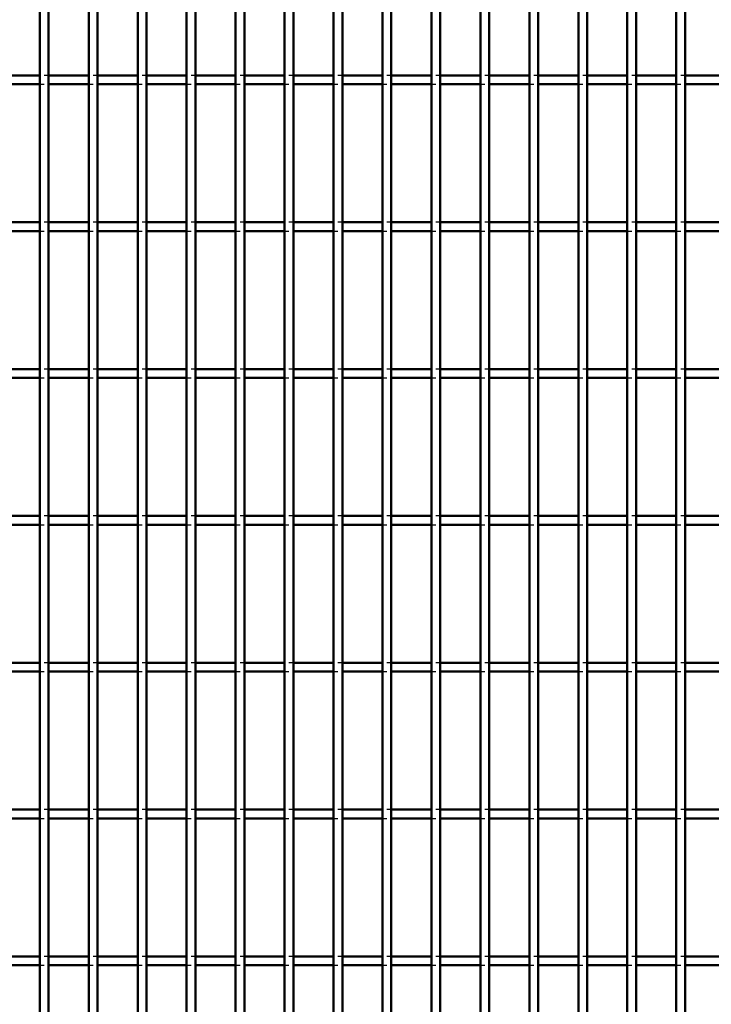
# Model space of a CAD drawing. Header units: millimetres. Extents: x -796 to 511, y -500 to 878.
# Tile 15 of 27: x 133 to 290, y -276 to -53. Entities that reach past the tile are written whole.
import ezdxf

# ---------------------------------------------------------------- set-up
doc = ezdxf.new("R2010")
doc.units = ezdxf.units.MM
doc.linetypes.add('Dashed', pattern=[2, 1, -1])
doc.layers.add('AM_0', color=7, linetype='Continuous', lineweight=50)
doc.layers.add('AM_9', color=6, linetype='Dashed', lineweight=25)

# ---------------------------------------------------------------- blocks, each defined once
blk = doc.blocks.new('55_go7hmatt4ciybssyu8exoeewg________0_in_LPP230331121190010003500_4')
at = {"layer": 'AM_0'}
for p, q in [((137.875, -498), (137.875, 498)), ((139.875, -498), (139.875, 498))]:
    blk.add_line(p, q, dxfattribs=at)
blk = doc.blocks.new('56_essa93tqm6zsfllxys7f0oskl________0_in_LPP230331121190010003500_4')
at = {"layer": 'AM_0'}
for p, q in [((148.985, -498), (148.985, 498)), ((150.985, -498), (150.985, 498))]:
    blk.add_line(p, q, dxfattribs=at)
blk = doc.blocks.new('57_nwlxg0gx73rs09yao20xsfdxu________0_in_LPP230331121190010003500_4')
at = {"layer": 'AM_0'}
for p, q in [((160.095, -498), (160.095, 498)), ((162.095, -498), (162.095, 498))]:
    blk.add_line(p, q, dxfattribs=at)
blk = doc.blocks.new('58_1jbzujjnm4jaxuampelwjowan________0_in_LPP230331121190010003500_4')
at = {"layer": 'AM_0'}
for p, q in [((171.205, -498), (171.205, 498)), ((173.205, -498), (173.205, 498))]:
    blk.add_line(p, q, dxfattribs=at)
blk = doc.blocks.new('59_qte4ybz5aq6pskr093ld6ilav________0_in_LPP230331121190010003500_4')
at = {"layer": 'AM_0'}
for p, q in [((182.315, -498), (182.315, 498)), ((184.315, -498), (184.315, 498))]:
    blk.add_line(p, q, dxfattribs=at)
blk = doc.blocks.new('60_z6anqi7oisj09jaw9zbhuaxar________0_in_LPP230331121190010003500_4')
at = {"layer": 'AM_0'}
for p, q in [((193.425, -498), (193.425, 498)), ((195.425, -498), (195.425, 498))]:
    blk.add_line(p, q, dxfattribs=at)
blk = doc.blocks.new('61_0ipaqpm5p0eivljz7fl3w2raa________0_in_LPP230331121190010003500_4')
at = {"layer": 'AM_0'}
for p, q in [((204.535, -498), (204.535, 498)), ((206.535, -498), (206.535, 498))]:
    blk.add_line(p, q, dxfattribs=at)
blk = doc.blocks.new('62_37t4gmfscw4c55yo5htp4x7kf________0_in_LPP230331121190010003500_4')
at = {"layer": 'AM_0'}
for p, q in [((215.645, -498), (215.645, 498)), ((217.645, -498), (217.645, 498))]:
    blk.add_line(p, q, dxfattribs=at)
blk = doc.blocks.new('63_9t3tpf37mt3cwu5a1gkvtc8wh________0_in_LPP230331121190010003500_4')
at = {"layer": 'AM_0'}
for p, q in [((226.755, -498), (226.755, 498)), ((228.755, -498), (228.755, 498))]:
    blk.add_line(p, q, dxfattribs=at)
blk = doc.blocks.new('64_2vf8wwbddydjdos0zbwp3di4f________0_in_LPP230331121190010003500_4')
at = {"layer": 'AM_0'}
for p, q in [((237.865, -498), (237.865, 498)), ((239.865, -498), (239.865, 498))]:
    blk.add_line(p, q, dxfattribs=at)
blk = doc.blocks.new('65_zgwu8g60iofbpovwmp3y9amka________0_in_LPP230331121190010003500_4')
at = {"layer": 'AM_0'}
for p, q in [((248.975, -498), (248.975, 498)), ((250.975, -498), (250.975, 498))]:
    blk.add_line(p, q, dxfattribs=at)
blk = doc.blocks.new('66_yiap2k5uh02vtwwt1agu4l5bc________0_in_LPP230331121190010003500_4')
at = {"layer": 'AM_0'}
for p, q in [((260.085, -498), (260.085, 498)), ((262.085, -498), (262.085, 498))]:
    blk.add_line(p, q, dxfattribs=at)
blk = doc.blocks.new('67_u8axlyn6ro02cmwo6qcgn4c0q________0_in_LPP230331121190010003500_4')
at = {"layer": 'AM_0'}
for p, q in [((271.195, -498), (271.195, 498)), ((273.195, -498), (273.195, 498))]:
    blk.add_line(p, q, dxfattribs=at)
blk = doc.blocks.new('68_lrxuliqgisy97b74y57tid2hj________0_in_LPP230331121190010003500_4')
at = {"layer": 'AM_0'}
for p, q in [((282.305, -498), (282.305, 498)), ((284.305, -498), (284.305, 498))]:
    blk.add_line(p, q, dxfattribs=at)
blk = doc.blocks.new('90_484mknr572n0uvb9rv74jl7uk________0_in_LPP230331121190010003500_4')
at = {"layer": 'AM_0'}
for p, q in [((137.875, -265.64), (128.765, -265.64)), ((137.875, -265.64), (137.875, -267.64)), ((148.985, -265.64), (139.875, -265.64)), ((139.875, -267.64), (139.875, -265.64)), ((148.985, -265.64), (148.985, -267.64)), ((160.095, -265.64), (150.985, -265.64)), ((150.985, -267.64), (150.985, -265.64)), ((160.095, -265.64), (160.095, -267.64)), ((171.205, -265.64), (162.095, -265.64)), ((162.095, -267.64), (162.095, -265.64)), ((171.205, -265.64), (171.205, -267.64)), ((182.315, -265.64), (173.205, -265.64)), ((173.205, -267.64), (173.205, -265.64)), ((182.315, -265.64), (182.315, -267.64)), ((193.425, -265.64), (184.315, -265.64)), ((184.315, -267.64), (184.315, -265.64)), ((193.425, -265.64), (193.425, -267.64)), ((204.535, -265.64), (195.425, -265.64)), ((195.425, -267.64), (195.425, -265.64)), ((204.535, -265.64), (204.535, -267.64)), ((215.645, -265.64), (206.535, -265.64)), ((206.535, -267.64), (206.535, -265.64)), ((215.645, -265.64), (215.645, -267.64)), ((226.755, -265.64), (217.645, -265.64)), ((217.645, -267.64), (217.645, -265.64)), ((226.755, -265.64), (226.755, -267.64)), ((237.865, -265.64), (228.755, -265.64)), ((228.755, -267.64), (228.755, -265.64)), ((237.865, -265.64), (237.865, -267.64)), ((248.975, -265.64), (239.865, -265.64)), ((239.865, -267.64), (239.865, -265.64)), ((248.975, -265.64), (248.975, -267.64)), ((260.085, -265.64), (250.975, -265.64)), ((250.975, -267.64), (250.975, -265.64)), ((260.085, -265.64), (260.085, -267.64)), ((271.195, -265.64), (262.085, -265.64)), ((262.085, -267.64), (262.085, -265.64)), ((271.195, -265.64), (271.195, -267.64)), ((282.305, -265.64), (273.195, -265.64)), ((273.195, -267.64), (273.195, -265.64)), ((282.305, -265.64), (282.305, -267.64)), ((293.415, -265.64), (284.305, -265.64)), ((284.305, -267.64), (284.305, -265.64)), ((137.875, -267.64), (128.765, -267.64)), ((148.985, -267.64), (139.875, -267.64)), ((160.095, -267.64), (150.985, -267.64)), ((171.205, -267.64), (162.095, -267.64)), ((182.315, -267.64), (173.205, -267.64)), ((193.425, -267.64), (184.315, -267.64)), ((204.535, -267.64), (195.425, -267.64)), ((215.645, -267.64), (206.535, -267.64)), ((226.755, -267.64), (217.645, -267.64)), ((237.865, -267.64), (228.755, -267.64)), ((248.975, -267.64), (239.865, -267.64)), ((260.085, -267.64), (250.975, -267.64)), ((271.195, -267.64), (262.085, -267.64)), ((282.305, -267.64), (273.195, -267.64)), ((293.415, -267.64), (284.305, -267.64))]:
    blk.add_line(p, q, dxfattribs=at)
at = {"layer": 'AM_9'}
for p, q in [((139.875, -265.64), (137.875, -265.64)), ((150.985, -265.64), (148.985, -265.64)), ((162.095, -265.64), (160.095, -265.64)), ((173.205, -265.64), (171.205, -265.64)), ((184.315, -265.64), (182.315, -265.64)), ((195.425, -265.64), (193.425, -265.64)), ((206.535, -265.64), (204.535, -265.64)), ((217.645, -265.64), (215.645, -265.64)), ((228.755, -265.64), (226.755, -265.64)), ((239.865, -265.64), (237.865, -265.64)), ((250.975, -265.64), (248.975, -265.64)), ((262.085, -265.64), (260.085, -265.64)), ((273.195, -265.64), (271.195, -265.64)), ((284.305, -265.64), (282.305, -265.64)), ((137.875, -267.64), (139.875, -267.64)), ((148.985, -267.64), (150.985, -267.64)), ((160.095, -267.64), (162.095, -267.64)), ((171.205, -267.64), (173.205, -267.64)), ((182.315, -267.64), (184.315, -267.64)), ((193.425, -267.64), (195.425, -267.64)), ((204.535, -267.64), (206.535, -267.64)), ((215.645, -267.64), (217.645, -267.64)), ((226.755, -267.64), (228.755, -267.64)), ((237.865, -267.64), (239.865, -267.64)), ((248.975, -267.64), (250.975, -267.64)), ((260.085, -267.64), (262.085, -267.64)), ((271.195, -267.64), (273.195, -267.64)), ((282.305, -267.64), (284.305, -267.64))]:
    blk.add_line(p, q, dxfattribs=at)
blk = doc.blocks.new('91_jrxk7demmwbjbhl1pzn9ami5c________0_in_LPP230331121190010003500_4')
at = {"layer": 'AM_0'}
for p, q in [((137.875, -232.31), (128.765, -232.31)), ((137.875, -232.31), (137.875, -234.31)), ((148.985, -232.31), (139.875, -232.31)), ((139.875, -234.31), (139.875, -232.31)), ((148.985, -232.31), (148.985, -234.31)), ((160.095, -232.31), (150.985, -232.31)), ((150.985, -234.31), (150.985, -232.31)), ((160.095, -232.31), (160.095, -234.31)), ((171.205, -232.31), (162.095, -232.31)), ((162.095, -234.31), (162.095, -232.31)), ((171.205, -232.31), (171.205, -234.31)), ((182.315, -232.31), (173.205, -232.31)), ((173.205, -234.31), (173.205, -232.31)), ((182.315, -232.31), (182.315, -234.31)), ((193.425, -232.31), (184.315, -232.31)), ((184.315, -234.31), (184.315, -232.31)), ((193.425, -232.31), (193.425, -234.31)), ((204.535, -232.31), (195.425, -232.31)), ((195.425, -234.31), (195.425, -232.31)), ((204.535, -232.31), (204.535, -234.31)), ((215.645, -232.31), (206.535, -232.31)), ((206.535, -234.31), (206.535, -232.31)), ((215.645, -232.31), (215.645, -234.31)), ((226.755, -232.31), (217.645, -232.31)), ((217.645, -234.31), (217.645, -232.31)), ((226.755, -232.31), (226.755, -234.31)), ((237.865, -232.31), (228.755, -232.31)), ((228.755, -234.31), (228.755, -232.31)), ((237.865, -232.31), (237.865, -234.31)), ((248.975, -232.31), (239.865, -232.31)), ((239.865, -234.31), (239.865, -232.31)), ((248.975, -232.31), (248.975, -234.31)), ((260.085, -232.31), (250.975, -232.31)), ((250.975, -234.31), (250.975, -232.31)), ((260.085, -232.31), (260.085, -234.31)), ((271.195, -232.31), (262.085, -232.31)), ((262.085, -234.31), (262.085, -232.31)), ((271.195, -232.31), (271.195, -234.31)), ((282.305, -232.31), (273.195, -232.31)), ((273.195, -234.31), (273.195, -232.31)), ((282.305, -232.31), (282.305, -234.31)), ((293.415, -232.31), (284.305, -232.31)), ((284.305, -234.31), (284.305, -232.31)), ((137.875, -234.31), (128.765, -234.31)), ((148.985, -234.31), (139.875, -234.31)), ((160.095, -234.31), (150.985, -234.31)), ((171.205, -234.31), (162.095, -234.31)), ((182.315, -234.31), (173.205, -234.31)), ((193.425, -234.31), (184.315, -234.31)), ((204.535, -234.31), (195.425, -234.31)), ((215.645, -234.31), (206.535, -234.31)), ((226.755, -234.31), (217.645, -234.31)), ((237.865, -234.31), (228.755, -234.31)), ((248.975, -234.31), (239.865, -234.31)), ((260.085, -234.31), (250.975, -234.31)), ((271.195, -234.31), (262.085, -234.31)), ((282.305, -234.31), (273.195, -234.31)), ((293.415, -234.31), (284.305, -234.31))]:
    blk.add_line(p, q, dxfattribs=at)
at = {"layer": 'AM_9'}
for p, q in [((139.875, -232.31), (137.875, -232.31)), ((150.985, -232.31), (148.985, -232.31)), ((162.095, -232.31), (160.095, -232.31)), ((173.205, -232.31), (171.205, -232.31)), ((184.315, -232.31), (182.315, -232.31)), ((195.425, -232.31), (193.425, -232.31)), ((206.535, -232.31), (204.535, -232.31)), ((217.645, -232.31), (215.645, -232.31)), ((228.755, -232.31), (226.755, -232.31)), ((239.865, -232.31), (237.865, -232.31)), ((250.975, -232.31), (248.975, -232.31)), ((262.085, -232.31), (260.085, -232.31)), ((273.195, -232.31), (271.195, -232.31)), ((284.305, -232.31), (282.305, -232.31)), ((137.875, -234.31), (139.875, -234.31)), ((148.985, -234.31), (150.985, -234.31)), ((160.095, -234.31), (162.095, -234.31)), ((171.205, -234.31), (173.205, -234.31)), ((182.315, -234.31), (184.315, -234.31)), ((193.425, -234.31), (195.425, -234.31)), ((204.535, -234.31), (206.535, -234.31)), ((215.645, -234.31), (217.645, -234.31)), ((226.755, -234.31), (228.755, -234.31)), ((237.865, -234.31), (239.865, -234.31)), ((248.975, -234.31), (250.975, -234.31)), ((260.085, -234.31), (262.085, -234.31)), ((271.195, -234.31), (273.195, -234.31)), ((282.305, -234.31), (284.305, -234.31))]:
    blk.add_line(p, q, dxfattribs=at)
blk = doc.blocks.new('92_soaw418vjjt63ru3uif19c9va________0_in_LPP230331121190010003500_4')
at = {"layer": 'AM_0'}
for p, q in [((137.875, -198.98), (128.765, -198.98)), ((137.875, -200.98), (128.765, -200.98)), ((137.875, -198.98), (137.875, -200.98)), ((148.985, -198.98), (139.875, -198.98)), ((139.875, -200.98), (139.875, -198.98)), ((148.985, -200.98), (139.875, -200.98)), ((148.985, -198.98), (148.985, -200.98)), ((160.095, -198.98), (150.985, -198.98)), ((150.985, -200.98), (150.985, -198.98)), ((160.095, -200.98), (150.985, -200.98)), ((160.095, -198.98), (160.095, -200.98)), ((171.205, -198.98), (162.095, -198.98)), ((162.095, -200.98), (162.095, -198.98)), ((171.205, -200.98), (162.095, -200.98)), ((171.205, -198.98), (171.205, -200.98)), ((182.315, -198.98), (173.205, -198.98)), ((173.205, -200.98), (173.205, -198.98)), ((182.315, -200.98), (173.205, -200.98)), ((182.315, -198.98), (182.315, -200.98)), ((193.425, -198.98), (184.315, -198.98)), ((184.315, -200.98), (184.315, -198.98)), ((193.425, -200.98), (184.315, -200.98)), ((193.425, -198.98), (193.425, -200.98)), ((204.535, -198.98), (195.425, -198.98)), ((195.425, -200.98), (195.425, -198.98)), ((204.535, -200.98), (195.425, -200.98)), ((204.535, -198.98), (204.535, -200.98)), ((215.645, -198.98), (206.535, -198.98)), ((206.535, -200.98), (206.535, -198.98)), ((215.645, -200.98), (206.535, -200.98)), ((215.645, -198.98), (215.645, -200.98)), ((226.755, -198.98), (217.645, -198.98)), ((217.645, -200.98), (217.645, -198.98)), ((226.755, -200.98), (217.645, -200.98)), ((226.755, -198.98), (226.755, -200.98)), ((237.865, -198.98), (228.755, -198.98)), ((228.755, -200.98), (228.755, -198.98)), ((237.865, -200.98), (228.755, -200.98)), ((237.865, -198.98), (237.865, -200.98)), ((248.975, -198.98), (239.865, -198.98)), ((239.865, -200.98), (239.865, -198.98)), ((248.975, -200.98), (239.865, -200.98)), ((248.975, -198.98), (248.975, -200.98)), ((260.085, -198.98), (250.975, -198.98)), ((250.975, -200.98), (250.975, -198.98)), ((260.085, -200.98), (250.975, -200.98)), ((260.085, -198.98), (260.085, -200.98)), ((271.195, -198.98), (262.085, -198.98)), ((262.085, -200.98), (262.085, -198.98)), ((271.195, -200.98), (262.085, -200.98)), ((271.195, -198.98), (271.195, -200.98)), ((282.305, -198.98), (273.195, -198.98)), ((273.195, -200.98), (273.195, -198.98)), ((282.305, -200.98), (273.195, -200.98)), ((282.305, -198.98), (282.305, -200.98)), ((293.415, -198.98), (284.305, -198.98)), ((284.305, -200.98), (284.305, -198.98)), ((293.415, -200.98), (284.305, -200.98))]:
    blk.add_line(p, q, dxfattribs=at)
at = {"layer": 'AM_9'}
for p, q in [((139.875, -198.98), (137.875, -198.98)), ((137.875, -200.98), (139.875, -200.98)), ((150.985, -198.98), (148.985, -198.98)), ((148.985, -200.98), (150.985, -200.98)), ((162.095, -198.98), (160.095, -198.98)), ((160.095, -200.98), (162.095, -200.98)), ((173.205, -198.98), (171.205, -198.98)), ((171.205, -200.98), (173.205, -200.98)), ((184.315, -198.98), (182.315, -198.98)), ((182.315, -200.98), (184.315, -200.98)), ((195.425, -198.98), (193.425, -198.98)), ((193.425, -200.98), (195.425, -200.98)), ((206.535, -198.98), (204.535, -198.98)), ((204.535, -200.98), (206.535, -200.98)), ((217.645, -198.98), (215.645, -198.98)), ((215.645, -200.98), (217.645, -200.98)), ((228.755, -198.98), (226.755, -198.98)), ((226.755, -200.98), (228.755, -200.98)), ((239.865, -198.98), (237.865, -198.98)), ((237.865, -200.98), (239.865, -200.98)), ((250.975, -198.98), (248.975, -198.98)), ((248.975, -200.98), (250.975, -200.98)), ((262.085, -198.98), (260.085, -198.98)), ((260.085, -200.98), (262.085, -200.98)), ((273.195, -198.98), (271.195, -198.98)), ((271.195, -200.98), (273.195, -200.98)), ((284.305, -198.98), (282.305, -198.98)), ((282.305, -200.98), (284.305, -200.98))]:
    blk.add_line(p, q, dxfattribs=at)
blk = doc.blocks.new('93_67cjhosca1n6iag7vtim92wia________0_in_LPP230331121190010003500_4')
at = {"layer": 'AM_0'}
for p, q in [((137.875, -165.65), (128.765, -165.65)), ((137.875, -165.65), (137.875, -167.65)), ((148.985, -165.65), (139.875, -165.65)), ((139.875, -167.65), (139.875, -165.65)), ((148.985, -165.65), (148.985, -167.65)), ((160.095, -165.65), (150.985, -165.65)), ((150.985, -167.65), (150.985, -165.65)), ((160.095, -165.65), (160.095, -167.65)), ((171.205, -165.65), (162.095, -165.65)), ((162.095, -167.65), (162.095, -165.65)), ((171.205, -165.65), (171.205, -167.65)), ((182.315, -165.65), (173.205, -165.65)), ((173.205, -167.65), (173.205, -165.65)), ((182.315, -165.65), (182.315, -167.65)), ((193.425, -165.65), (184.315, -165.65)), ((184.315, -167.65), (184.315, -165.65)), ((193.425, -165.65), (193.425, -167.65)), ((204.535, -165.65), (195.425, -165.65)), ((195.425, -167.65), (195.425, -165.65)), ((204.535, -165.65), (204.535, -167.65)), ((215.645, -165.65), (206.535, -165.65)), ((206.535, -167.65), (206.535, -165.65)), ((215.645, -165.65), (215.645, -167.65)), ((226.755, -165.65), (217.645, -165.65)), ((217.645, -167.65), (217.645, -165.65)), ((226.755, -165.65), (226.755, -167.65)), ((237.865, -165.65), (228.755, -165.65)), ((228.755, -167.65), (228.755, -165.65)), ((237.865, -165.65), (237.865, -167.65)), ((248.975, -165.65), (239.865, -165.65)), ((239.865, -167.65), (239.865, -165.65)), ((248.975, -165.65), (248.975, -167.65)), ((260.085, -165.65), (250.975, -165.65)), ((250.975, -167.65), (250.975, -165.65)), ((260.085, -165.65), (260.085, -167.65)), ((271.195, -165.65), (262.085, -165.65)), ((262.085, -167.65), (262.085, -165.65)), ((271.195, -165.65), (271.195, -167.65)), ((282.305, -165.65), (273.195, -165.65)), ((273.195, -167.65), (273.195, -165.65)), ((282.305, -165.65), (282.305, -167.65)), ((293.415, -165.65), (284.305, -165.65)), ((284.305, -167.65), (284.305, -165.65)), ((137.875, -167.65), (128.765, -167.65)), ((148.985, -167.65), (139.875, -167.65)), ((160.095, -167.65), (150.985, -167.65)), ((171.205, -167.65), (162.095, -167.65)), ((182.315, -167.65), (173.205, -167.65)), ((193.425, -167.65), (184.315, -167.65)), ((204.535, -167.65), (195.425, -167.65)), ((215.645, -167.65), (206.535, -167.65)), ((226.755, -167.65), (217.645, -167.65)), ((237.865, -167.65), (228.755, -167.65)), ((248.975, -167.65), (239.865, -167.65)), ((260.085, -167.65), (250.975, -167.65)), ((271.195, -167.65), (262.085, -167.65)), ((282.305, -167.65), (273.195, -167.65)), ((293.415, -167.65), (284.305, -167.65))]:
    blk.add_line(p, q, dxfattribs=at)
at = {"layer": 'AM_9'}
for p, q in [((139.875, -165.65), (137.875, -165.65)), ((150.985, -165.65), (148.985, -165.65)), ((162.095, -165.65), (160.095, -165.65)), ((173.205, -165.65), (171.205, -165.65)), ((184.315, -165.65), (182.315, -165.65)), ((195.425, -165.65), (193.425, -165.65)), ((206.535, -165.65), (204.535, -165.65)), ((217.645, -165.65), (215.645, -165.65)), ((228.755, -165.65), (226.755, -165.65)), ((239.865, -165.65), (237.865, -165.65)), ((250.975, -165.65), (248.975, -165.65)), ((262.085, -165.65), (260.085, -165.65)), ((273.195, -165.65), (271.195, -165.65)), ((284.305, -165.65), (282.305, -165.65)), ((137.875, -167.65), (139.875, -167.65)), ((148.985, -167.65), (150.985, -167.65)), ((160.095, -167.65), (162.095, -167.65)), ((171.205, -167.65), (173.205, -167.65)), ((182.315, -167.65), (184.315, -167.65)), ((193.425, -167.65), (195.425, -167.65)), ((204.535, -167.65), (206.535, -167.65)), ((215.645, -167.65), (217.645, -167.65)), ((226.755, -167.65), (228.755, -167.65)), ((237.865, -167.65), (239.865, -167.65)), ((248.975, -167.65), (250.975, -167.65)), ((260.085, -167.65), (262.085, -167.65)), ((271.195, -167.65), (273.195, -167.65)), ((282.305, -167.65), (284.305, -167.65))]:
    blk.add_line(p, q, dxfattribs=at)
blk = doc.blocks.new('94_dfzr6m5kmc3lfha6l3w6uyhso________0_in_LPP230331121190010003500_4')
at = {"layer": 'AM_0'}
for p, q in [((137.875, -132.32), (128.765, -132.32)), ((137.875, -132.32), (137.875, -134.32)), ((148.985, -132.32), (139.875, -132.32)), ((139.875, -134.32), (139.875, -132.32)), ((148.985, -132.32), (148.985, -134.32)), ((160.095, -132.32), (150.985, -132.32)), ((150.985, -134.32), (150.985, -132.32)), ((160.095, -132.32), (160.095, -134.32)), ((171.205, -132.32), (162.095, -132.32)), ((162.095, -134.32), (162.095, -132.32)), ((171.205, -132.32), (171.205, -134.32)), ((182.315, -132.32), (173.205, -132.32)), ((173.205, -134.32), (173.205, -132.32)), ((182.315, -132.32), (182.315, -134.32)), ((193.425, -132.32), (184.315, -132.32)), ((184.315, -134.32), (184.315, -132.32)), ((193.425, -132.32), (193.425, -134.32)), ((204.535, -132.32), (195.425, -132.32)), ((195.425, -134.32), (195.425, -132.32)), ((204.535, -132.32), (204.535, -134.32)), ((215.645, -132.32), (206.535, -132.32)), ((206.535, -134.32), (206.535, -132.32)), ((215.645, -132.32), (215.645, -134.32)), ((226.755, -132.32), (217.645, -132.32)), ((217.645, -134.32), (217.645, -132.32)), ((226.755, -132.32), (226.755, -134.32)), ((237.865, -132.32), (228.755, -132.32)), ((228.755, -134.32), (228.755, -132.32)), ((237.865, -132.32), (237.865, -134.32)), ((248.975, -132.32), (239.865, -132.32)), ((239.865, -134.32), (239.865, -132.32)), ((248.975, -132.32), (248.975, -134.32)), ((260.085, -132.32), (250.975, -132.32)), ((250.975, -134.32), (250.975, -132.32)), ((260.085, -132.32), (260.085, -134.32)), ((271.195, -132.32), (262.085, -132.32)), ((262.085, -134.32), (262.085, -132.32)), ((271.195, -132.32), (271.195, -134.32)), ((282.305, -132.32), (273.195, -132.32)), ((273.195, -134.32), (273.195, -132.32)), ((282.305, -132.32), (282.305, -134.32)), ((293.415, -132.32), (284.305, -132.32)), ((284.305, -134.32), (284.305, -132.32)), ((137.875, -134.32), (128.765, -134.32)), ((148.985, -134.32), (139.875, -134.32)), ((160.095, -134.32), (150.985, -134.32)), ((171.205, -134.32), (162.095, -134.32)), ((182.315, -134.32), (173.205, -134.32)), ((193.425, -134.32), (184.315, -134.32)), ((204.535, -134.32), (195.425, -134.32)), ((215.645, -134.32), (206.535, -134.32)), ((226.755, -134.32), (217.645, -134.32)), ((237.865, -134.32), (228.755, -134.32)), ((248.975, -134.32), (239.865, -134.32)), ((260.085, -134.32), (250.975, -134.32)), ((271.195, -134.32), (262.085, -134.32)), ((282.305, -134.32), (273.195, -134.32)), ((293.415, -134.32), (284.305, -134.32))]:
    blk.add_line(p, q, dxfattribs=at)
at = {"layer": 'AM_9'}
for p, q in [((139.875, -132.32), (137.875, -132.32)), ((150.985, -132.32), (148.985, -132.32)), ((162.095, -132.32), (160.095, -132.32)), ((173.205, -132.32), (171.205, -132.32)), ((184.315, -132.32), (182.315, -132.32)), ((195.425, -132.32), (193.425, -132.32)), ((206.535, -132.32), (204.535, -132.32)), ((217.645, -132.32), (215.645, -132.32)), ((228.755, -132.32), (226.755, -132.32)), ((239.865, -132.32), (237.865, -132.32)), ((250.975, -132.32), (248.975, -132.32)), ((262.085, -132.32), (260.085, -132.32)), ((273.195, -132.32), (271.195, -132.32)), ((284.305, -132.32), (282.305, -132.32)), ((137.875, -134.32), (139.875, -134.32)), ((148.985, -134.32), (150.985, -134.32)), ((160.095, -134.32), (162.095, -134.32)), ((171.205, -134.32), (173.205, -134.32)), ((182.315, -134.32), (184.315, -134.32)), ((193.425, -134.32), (195.425, -134.32)), ((204.535, -134.32), (206.535, -134.32)), ((215.645, -134.32), (217.645, -134.32)), ((226.755, -134.32), (228.755, -134.32)), ((237.865, -134.32), (239.865, -134.32)), ((248.975, -134.32), (250.975, -134.32)), ((260.085, -134.32), (262.085, -134.32)), ((271.195, -134.32), (273.195, -134.32)), ((282.305, -134.32), (284.305, -134.32))]:
    blk.add_line(p, q, dxfattribs=at)
blk = doc.blocks.new('95_d31qbznxps7jskn4v665muu5a________0_in_LPP230331121190010003500_4')
at = {"layer": 'AM_0'}
for p, q in [((137.875, -98.99), (128.765, -98.99)), ((137.875, -98.99), (137.875, -100.99)), ((148.985, -98.99), (139.875, -98.99)), ((139.875, -100.99), (139.875, -98.99)), ((148.985, -98.99), (148.985, -100.99)), ((160.095, -98.99), (150.985, -98.99)), ((150.985, -100.99), (150.985, -98.99)), ((160.095, -98.99), (160.095, -100.99)), ((171.205, -98.99), (162.095, -98.99)), ((162.095, -100.99), (162.095, -98.99)), ((171.205, -98.99), (171.205, -100.99)), ((182.315, -98.99), (173.205, -98.99)), ((173.205, -100.99), (173.205, -98.99)), ((182.315, -98.99), (182.315, -100.99)), ((193.425, -98.99), (184.315, -98.99)), ((184.315, -100.99), (184.315, -98.99)), ((193.425, -98.99), (193.425, -100.99)), ((204.535, -98.99), (195.425, -98.99)), ((195.425, -100.99), (195.425, -98.99)), ((204.535, -98.99), (204.535, -100.99)), ((215.645, -98.99), (206.535, -98.99)), ((206.535, -100.99), (206.535, -98.99)), ((215.645, -98.99), (215.645, -100.99)), ((226.755, -98.99), (217.645, -98.99)), ((217.645, -100.99), (217.645, -98.99)), ((226.755, -98.99), (226.755, -100.99)), ((237.865, -98.99), (228.755, -98.99)), ((228.755, -100.99), (228.755, -98.99)), ((237.865, -98.99), (237.865, -100.99)), ((248.975, -98.99), (239.865, -98.99)), ((239.865, -100.99), (239.865, -98.99)), ((248.975, -98.99), (248.975, -100.99)), ((260.085, -98.99), (250.975, -98.99)), ((250.975, -100.99), (250.975, -98.99)), ((260.085, -98.99), (260.085, -100.99)), ((271.195, -98.99), (262.085, -98.99)), ((262.085, -100.99), (262.085, -98.99)), ((271.195, -98.99), (271.195, -100.99)), ((282.305, -98.99), (273.195, -98.99)), ((273.195, -100.99), (273.195, -98.99)), ((282.305, -98.99), (282.305, -100.99)), ((293.415, -98.99), (284.305, -98.99)), ((284.305, -100.99), (284.305, -98.99)), ((137.875, -100.99), (128.765, -100.99)), ((148.985, -100.99), (139.875, -100.99)), ((160.095, -100.99), (150.985, -100.99)), ((171.205, -100.99), (162.095, -100.99)), ((182.315, -100.99), (173.205, -100.99)), ((193.425, -100.99), (184.315, -100.99)), ((204.535, -100.99), (195.425, -100.99)), ((215.645, -100.99), (206.535, -100.99)), ((226.755, -100.99), (217.645, -100.99)), ((237.865, -100.99), (228.755, -100.99)), ((248.975, -100.99), (239.865, -100.99)), ((260.085, -100.99), (250.975, -100.99)), ((271.195, -100.99), (262.085, -100.99)), ((282.305, -100.99), (273.195, -100.99)), ((293.415, -100.99), (284.305, -100.99))]:
    blk.add_line(p, q, dxfattribs=at)
at = {"layer": 'AM_9'}
for p, q in [((139.875, -98.99), (137.875, -98.99)), ((150.985, -98.99), (148.985, -98.99)), ((162.095, -98.99), (160.095, -98.99)), ((173.205, -98.99), (171.205, -98.99)), ((184.315, -98.99), (182.315, -98.99)), ((195.425, -98.99), (193.425, -98.99)), ((206.535, -98.99), (204.535, -98.99)), ((217.645, -98.99), (215.645, -98.99)), ((228.755, -98.99), (226.755, -98.99)), ((239.865, -98.99), (237.865, -98.99)), ((250.975, -98.99), (248.975, -98.99)), ((262.085, -98.99), (260.085, -98.99)), ((273.195, -98.99), (271.195, -98.99)), ((284.305, -98.99), (282.305, -98.99)), ((137.875, -100.99), (139.875, -100.99)), ((148.985, -100.99), (150.985, -100.99)), ((160.095, -100.99), (162.095, -100.99)), ((171.205, -100.99), (173.205, -100.99)), ((182.315, -100.99), (184.315, -100.99)), ((193.425, -100.99), (195.425, -100.99)), ((204.535, -100.99), (206.535, -100.99)), ((215.645, -100.99), (217.645, -100.99)), ((226.755, -100.99), (228.755, -100.99)), ((237.865, -100.99), (239.865, -100.99)), ((248.975, -100.99), (250.975, -100.99)), ((260.085, -100.99), (262.085, -100.99)), ((271.195, -100.99), (273.195, -100.99)), ((282.305, -100.99), (284.305, -100.99))]:
    blk.add_line(p, q, dxfattribs=at)
blk = doc.blocks.new('96_l7gjztqvt3lv1kzmuxi9bp6wi________0_in_LPP230331121190010003500_4')
at = {"layer": 'AM_0'}
for p, q in [((137.875, -65.66), (128.765, -65.66)), ((137.875, -65.66), (137.875, -67.66)), ((148.985, -65.66), (139.875, -65.66)), ((139.875, -67.66), (139.875, -65.66)), ((148.985, -65.66), (148.985, -67.66)), ((160.095, -65.66), (150.985, -65.66)), ((150.985, -67.66), (150.985, -65.66)), ((160.095, -65.66), (160.095, -67.66)), ((171.205, -65.66), (162.095, -65.66)), ((162.095, -67.66), (162.095, -65.66)), ((171.205, -65.66), (171.205, -67.66)), ((182.315, -65.66), (173.205, -65.66)), ((173.205, -67.66), (173.205, -65.66)), ((182.315, -65.66), (182.315, -67.66)), ((193.425, -65.66), (184.315, -65.66)), ((184.315, -67.66), (184.315, -65.66)), ((193.425, -65.66), (193.425, -67.66)), ((204.535, -65.66), (195.425, -65.66)), ((195.425, -67.66), (195.425, -65.66)), ((204.535, -65.66), (204.535, -67.66)), ((215.645, -65.66), (206.535, -65.66)), ((206.535, -67.66), (206.535, -65.66)), ((215.645, -65.66), (215.645, -67.66)), ((226.755, -65.66), (217.645, -65.66)), ((217.645, -67.66), (217.645, -65.66)), ((226.755, -65.66), (226.755, -67.66)), ((237.865, -65.66), (228.755, -65.66)), ((228.755, -67.66), (228.755, -65.66)), ((237.865, -65.66), (237.865, -67.66)), ((248.975, -65.66), (239.865, -65.66)), ((239.865, -67.66), (239.865, -65.66)), ((248.975, -65.66), (248.975, -67.66)), ((260.085, -65.66), (250.975, -65.66)), ((250.975, -67.66), (250.975, -65.66)), ((260.085, -65.66), (260.085, -67.66)), ((271.195, -65.66), (262.085, -65.66)), ((262.085, -67.66), (262.085, -65.66)), ((271.195, -65.66), (271.195, -67.66)), ((282.305, -65.66), (273.195, -65.66)), ((273.195, -67.66), (273.195, -65.66)), ((282.305, -65.66), (282.305, -67.66)), ((293.415, -65.66), (284.305, -65.66)), ((284.305, -67.66), (284.305, -65.66)), ((137.875, -67.66), (128.765, -67.66)), ((148.985, -67.66), (139.875, -67.66)), ((160.095, -67.66), (150.985, -67.66)), ((171.205, -67.66), (162.095, -67.66)), ((182.315, -67.66), (173.205, -67.66)), ((193.425, -67.66), (184.315, -67.66)), ((204.535, -67.66), (195.425, -67.66)), ((215.645, -67.66), (206.535, -67.66)), ((226.755, -67.66), (217.645, -67.66)), ((237.865, -67.66), (228.755, -67.66)), ((248.975, -67.66), (239.865, -67.66)), ((260.085, -67.66), (250.975, -67.66)), ((271.195, -67.66), (262.085, -67.66)), ((282.305, -67.66), (273.195, -67.66)), ((293.415, -67.66), (284.305, -67.66))]:
    blk.add_line(p, q, dxfattribs=at)
at = {"layer": 'AM_9'}
for p, q in [((139.875, -65.66), (137.875, -65.66)), ((150.985, -65.66), (148.985, -65.66)), ((162.095, -65.66), (160.095, -65.66)), ((173.205, -65.66), (171.205, -65.66)), ((184.315, -65.66), (182.315, -65.66)), ((195.425, -65.66), (193.425, -65.66)), ((206.535, -65.66), (204.535, -65.66)), ((217.645, -65.66), (215.645, -65.66)), ((228.755, -65.66), (226.755, -65.66)), ((239.865, -65.66), (237.865, -65.66)), ((250.975, -65.66), (248.975, -65.66)), ((262.085, -65.66), (260.085, -65.66)), ((273.195, -65.66), (271.195, -65.66)), ((284.305, -65.66), (282.305, -65.66)), ((137.875, -67.66), (139.875, -67.66)), ((148.985, -67.66), (150.985, -67.66)), ((160.095, -67.66), (162.095, -67.66)), ((171.205, -67.66), (173.205, -67.66)), ((182.315, -67.66), (184.315, -67.66)), ((193.425, -67.66), (195.425, -67.66)), ((204.535, -67.66), (206.535, -67.66)), ((215.645, -67.66), (217.645, -67.66)), ((226.755, -67.66), (228.755, -67.66)), ((237.865, -67.66), (239.865, -67.66)), ((248.975, -67.66), (250.975, -67.66)), ((260.085, -67.66), (262.085, -67.66)), ((271.195, -67.66), (273.195, -67.66)), ((282.305, -67.66), (284.305, -67.66))]:
    blk.add_line(p, q, dxfattribs=at)

msp = doc.modelspace()

# ---------------------------------------------------------------- block references
for name in ['55_go7hmatt4ciybssyu8exoeewg________0_in_LPP230331121190010003500_4', '56_essa93tqm6zsfllxys7f0oskl________0_in_LPP230331121190010003500_4', '57_nwlxg0gx73rs09yao20xsfdxu________0_in_LPP230331121190010003500_4', '58_1jbzujjnm4jaxuampelwjowan________0_in_LPP230331121190010003500_4', '59_qte4ybz5aq6pskr093ld6ilav________0_in_LPP230331121190010003500_4', '60_z6anqi7oisj09jaw9zbhuaxar________0_in_LPP230331121190010003500_4', '61_0ipaqpm5p0eivljz7fl3w2raa________0_in_LPP230331121190010003500_4', '62_37t4gmfscw4c55yo5htp4x7kf________0_in_LPP230331121190010003500_4', '63_9t3tpf37mt3cwu5a1gkvtc8wh________0_in_LPP230331121190010003500_4', '64_2vf8wwbddydjdos0zbwp3di4f________0_in_LPP230331121190010003500_4', '65_zgwu8g60iofbpovwmp3y9amka________0_in_LPP230331121190010003500_4', '66_yiap2k5uh02vtwwt1agu4l5bc________0_in_LPP230331121190010003500_4', '67_u8axlyn6ro02cmwo6qcgn4c0q________0_in_LPP230331121190010003500_4', '68_lrxuliqgisy97b74y57tid2hj________0_in_LPP230331121190010003500_4', '96_l7gjztqvt3lv1kzmuxi9bp6wi________0_in_LPP230331121190010003500_4', '95_d31qbznxps7jskn4v665muu5a________0_in_LPP230331121190010003500_4', '94_dfzr6m5kmc3lfha6l3w6uyhso________0_in_LPP230331121190010003500_4', '93_67cjhosca1n6iag7vtim92wia________0_in_LPP230331121190010003500_4', '92_soaw418vjjt63ru3uif19c9va________0_in_LPP230331121190010003500_4', '91_jrxk7demmwbjbhl1pzn9ami5c________0_in_LPP230331121190010003500_4', '90_484mknr572n0uvb9rv74jl7uk________0_in_LPP230331121190010003500_4']:
    msp.add_blockref(name, (0, 0))

doc.saveas('drawing.dxf')
